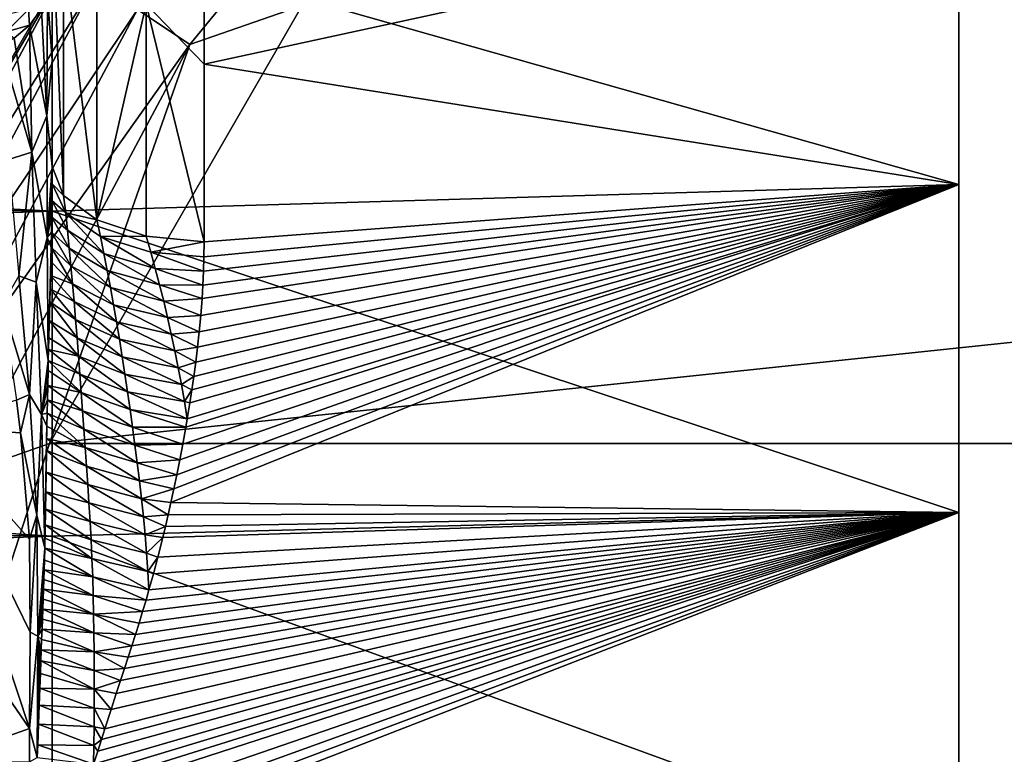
# Model space of a CAD drawing. Header units: millimetres. Extents: x -151 to 151, y -40 to 44.
# Tile 37 of 124: x -105 to -92, y 4 to 14. Entities that reach past the tile are written whole.
import ezdxf

# ---------------------------------------------------------------- set-up
doc = ezdxf.new("R2010")
doc.units = ezdxf.units.MM
doc.header["$LTSCALE"] = 45.597872
for name, color, linetype in [('10', 7, 'CONTINUOUS'), ('280', 7, 'CONTINUOUS'), ('284', 7, 'CONTINUOUS'), ('458', 7, 'CONTINUOUS'), ('459', 7, 'CONTINUOUS'), ('460', 7, 'CONTINUOUS'), ('462', 7, 'CONTINUOUS'), ('513', 7, 'CONTINUOUS'), ('551', 7, 'CONTINUOUS'), ('553', 7, 'CONTINUOUS'), ('6', 7, 'CONTINUOUS'), ('9', 7, 'CONTINUOUS')]:
    doc.layers.add(name, color=color, linetype=linetype)

msp = doc.modelspace()

# ---------------------------------------------------------------- linework, layer by layer
at = {"layer": '10', "color": 7, "linetype": 'CONTINUOUS', "true_color": 0xa2afbf}
for points in [[(-103.316, 15.572, -80), (-106.974, 9.236, -80), (-103.316, 15.572, -63), (-103.316, 15.572, -80)], [(-103.316, 15.572, -63), (-106.974, 9.236, -80), (-106.974, 9.236, -63), (-103.316, 15.572, -63)]]:
    msp.add_3dface(points, dxfattribs=at)
at = {"layer": '280', "color": 7, "linetype": 'CONTINUOUS', "true_color": 0xa2afbf}
for points in [[(-147.682, 13.372, -14.746), (-147.682, 15.004, -13.083), (-104.2, 14.844, -15.45), (-147.682, 13.372, -14.746)], [(-104.2, 11.086, -18.334), (-147.682, 13.372, -14.746), (-104.2, 14.844, -15.45), (-104.2, 11.086, -18.334)], [(-147.682, 11.558, -16.208), (-147.682, 13.372, -14.746), (-104.2, 11.086, -18.334), (-147.682, 11.558, -16.208)], [(-147.682, 9.585, -17.447), (-147.682, 11.558, -16.208), (-104.2, 11.086, -18.334), (-147.682, 9.585, -17.447)], [(-104.2, 6.787, -20.322), (-147.682, 9.585, -17.447), (-104.2, 11.086, -18.334), (-104.2, 6.787, -20.322)], [(-147.682, 7.481, -18.447), (-147.682, 9.585, -17.447), (-104.2, 6.787, -20.322), (-147.682, 7.481, -18.447)], [(-147.682, 5.274, -19.195), (-147.682, 7.481, -18.447), (-104.2, 6.787, -20.322), (-147.682, 5.274, -19.195)], [(-104.2, 2.155, -21.316), (-147.682, 5.274, -19.195), (-104.2, 6.787, -20.322), (-104.2, 2.155, -21.316)], [(-147.682, 2.995, -19.68), (-147.682, 5.274, -19.195), (-104.2, 2.155, -21.316), (-147.682, 2.995, -19.68)]]:
    msp.add_3dface(points, dxfattribs=at)
at = {"layer": '284', "color": 7, "linetype": 'CONTINUOUS', "true_color": 0xa2afbf}
for points in [[(-104.672, 8.586, 21.113), (-105.821, 8.233, 21.22), (-104.618, 8.154, 21.097), (-104.672, 8.586, 21.113)], [(-105.821, 8.233, 21.22), (-106.987, 7.871, 21.307), (-104.498, 4.244, 21.209), (-105.821, 8.233, 21.22)], [(-104.618, 8.154, 21.097), (-105.821, 8.233, 21.22), (-104.5, 6.749, 21.093), (-104.618, 8.154, 21.097)], [(-104.5, 6.749, 21.093), (-105.821, 8.233, 21.22), (-104.49, 5.519, 21.138), (-104.5, 6.749, 21.093)], [(-104.49, 5.519, 21.138), (-105.821, 8.233, 21.22), (-104.498, 4.244, 21.209), (-104.49, 5.519, 21.138)], [(-104.498, 4.244, 21.209), (-106.987, 7.871, 21.307), (-105.729, 3.806, 21.238), (-104.498, 4.244, 21.209)], [(-104.498, 4.244, 21.209), (-105.729, 3.806, 21.238), (-104.5, 3.803, 21.237), (-104.498, 4.244, 21.209)]]:
    msp.add_3dface(points, dxfattribs=at)
at = {"layer": '458', "color": 7, "linetype": 'CONTINUOUS', "true_color": 0xa2afbf}
for points in [[(-92.2, 11.439, 18.205), (-92.2, 15.203, 15.203), (-102.188, 13.033, 17.021), (-92.2, 11.439, 18.205)], [(-102.188, 13.033, 17.021), (-92.2, 15.203, 15.203), (-102.188, 13.731, 16.463), (-102.188, 13.033, 17.021)], [(-102.188, 10.682, 18.587), (-92.2, 11.439, 18.205), (-102.188, 13.033, 17.021), (-102.188, 10.682, 18.587)], [(-92.2, 7.101, 20.293), (-92.2, 11.439, 18.205), (-102.627, 7.235, 20.177), (-92.2, 7.101, 20.293)], [(-102.627, 7.235, 20.177), (-92.2, 11.439, 18.205), (-102.588, 7.412, 20.113), (-102.627, 7.235, 20.177)], [(-102.588, 7.412, 20.113), (-92.2, 11.439, 18.205), (-102.549, 7.598, 20.043), (-102.588, 7.412, 20.113)], [(-102.549, 7.598, 20.043), (-92.2, 11.439, 18.205), (-102.51, 7.797, 19.967), (-102.549, 7.598, 20.043)], [(-102.51, 7.797, 19.967), (-92.2, 11.439, 18.205), (-102.47, 8.007, 19.884), (-102.51, 7.797, 19.967)], [(-102.47, 8.007, 19.884), (-92.2, 11.439, 18.205), (-102.43, 8.23, 19.793), (-102.47, 8.007, 19.884)], [(-102.43, 8.23, 19.793), (-92.2, 11.439, 18.205), (-102.411, 8.342, 19.746), (-102.43, 8.23, 19.793)], [(-102.411, 8.342, 19.746), (-92.2, 11.439, 18.205), (-102.377, 8.551, 19.657), (-102.411, 8.342, 19.746)], [(-102.377, 8.551, 19.657), (-92.2, 11.439, 18.205), (-102.35, 8.723, 19.582), (-102.377, 8.551, 19.657)], [(-102.35, 8.723, 19.582), (-92.2, 11.439, 18.205), (-102.325, 8.902, 19.501), (-102.35, 8.723, 19.582)], [(-102.325, 8.902, 19.501), (-92.2, 11.439, 18.205), (-102.3, 9.09, 19.414), (-102.325, 8.902, 19.501)], [(-102.3, 9.09, 19.414), (-92.2, 11.439, 18.205), (-102.276, 9.286, 19.321), (-102.3, 9.09, 19.414)], [(-102.276, 9.286, 19.321), (-92.2, 11.439, 18.205), (-102.253, 9.491, 19.222), (-102.276, 9.286, 19.321)], [(-102.253, 9.491, 19.222), (-92.2, 11.439, 18.205), (-102.233, 9.706, 19.114), (-102.253, 9.491, 19.222)], [(-102.233, 9.706, 19.114), (-92.2, 11.439, 18.205), (-102.215, 9.931, 18.998), (-102.233, 9.706, 19.114)], [(-102.215, 9.931, 18.998), (-92.2, 11.439, 18.205), (-102.204, 10.108, 18.905), (-102.215, 9.931, 18.998)], [(-102.204, 10.108, 18.905), (-92.2, 11.439, 18.205), (-102.196, 10.292, 18.805), (-102.204, 10.108, 18.905)], [(-102.196, 10.292, 18.805), (-92.2, 11.439, 18.205), (-102.19, 10.483, 18.699), (-102.196, 10.292, 18.805)], [(-102.19, 10.483, 18.699), (-92.2, 11.439, 18.205), (-102.188, 10.682, 18.587), (-102.19, 10.483, 18.699)], [(-102.664, 7.069, 20.235), (-92.2, 7.101, 20.293), (-102.627, 7.235, 20.177), (-102.664, 7.069, 20.235)], [(-92.2, 2.407, 21.365), (-92.2, 7.101, 20.293), (-104.037, 2.506, 21.279), (-92.2, 2.407, 21.365)], [(-104.037, 2.506, 21.279), (-92.2, 7.101, 20.293), (-103.988, 2.674, 21.259), (-104.037, 2.506, 21.279)], [(-103.988, 2.674, 21.259), (-92.2, 7.101, 20.293), (-103.931, 2.866, 21.234), (-103.988, 2.674, 21.259)], [(-103.931, 2.866, 21.234), (-92.2, 7.101, 20.293), (-103.864, 3.089, 21.203), (-103.931, 2.866, 21.234)], [(-103.864, 3.089, 21.203), (-92.2, 7.101, 20.293), (-103.786, 3.344, 21.165), (-103.864, 3.089, 21.203)], [(-103.786, 3.344, 21.165), (-92.2, 7.101, 20.293), (-103.742, 3.483, 21.143), (-103.786, 3.344, 21.165)], [(-103.742, 3.483, 21.143), (-92.2, 7.101, 20.293), (-103.696, 3.631, 21.118), (-103.742, 3.483, 21.143)], [(-103.696, 3.631, 21.118), (-92.2, 7.101, 20.293), (-103.651, 3.771, 21.094), (-103.696, 3.631, 21.118)], [(-103.651, 3.771, 21.094), (-92.2, 7.101, 20.293), (-103.596, 3.944, 21.063), (-103.651, 3.771, 21.094)], [(-103.596, 3.944, 21.063), (-92.2, 7.101, 20.293), (-103.547, 4.097, 21.034), (-103.596, 3.944, 21.063)], [(-103.547, 4.097, 21.034), (-92.2, 7.101, 20.293), (-103.501, 4.241, 21.006), (-103.547, 4.097, 21.034)], [(-103.501, 4.241, 21.006), (-92.2, 7.101, 20.293), (-103.418, 4.495, 20.953), (-103.501, 4.241, 21.006)], [(-103.418, 4.495, 20.953), (-92.2, 7.101, 20.293), (-103.35, 4.705, 20.907), (-103.418, 4.495, 20.953)], [(-103.35, 4.705, 20.907), (-92.2, 7.101, 20.293), (-103.293, 4.88, 20.868), (-103.35, 4.705, 20.907)], [(-103.293, 4.88, 20.868), (-92.2, 7.101, 20.293), (-103.243, 5.037, 20.831), (-103.293, 4.88, 20.868)], [(-103.243, 5.037, 20.831), (-92.2, 7.101, 20.293), (-103.194, 5.187, 20.794), (-103.243, 5.037, 20.831)], [(-103.194, 5.187, 20.794), (-92.2, 7.101, 20.293), (-103.146, 5.337, 20.756), (-103.194, 5.187, 20.794)], [(-103.146, 5.337, 20.756), (-92.2, 7.101, 20.293), (-103.098, 5.487, 20.718), (-103.146, 5.337, 20.756)], [(-103.098, 5.487, 20.718), (-92.2, 7.101, 20.293), (-103.049, 5.638, 20.677), (-103.098, 5.487, 20.718)], [(-103.049, 5.638, 20.677), (-92.2, 7.101, 20.293), (-103.002, 5.792, 20.635), (-103.049, 5.638, 20.677)], [(-103.002, 5.792, 20.635), (-92.2, 7.101, 20.293), (-102.957, 5.943, 20.592), (-103.002, 5.792, 20.635)], [(-102.957, 5.943, 20.592), (-92.2, 7.101, 20.293), (-102.918, 6.077, 20.553), (-102.957, 5.943, 20.592)], [(-102.918, 6.077, 20.553), (-92.2, 7.101, 20.293), (-102.859, 6.29, 20.49), (-102.918, 6.077, 20.553)], [(-102.859, 6.29, 20.49), (-92.2, 7.101, 20.293), (-102.801, 6.51, 20.421), (-102.859, 6.29, 20.49)], [(-102.801, 6.51, 20.421), (-92.2, 7.101, 20.293), (-102.735, 6.769, 20.337), (-102.801, 6.51, 20.421)], [(-102.735, 6.769, 20.337), (-92.2, 7.101, 20.293), (-102.7, 6.914, 20.289), (-102.735, 6.769, 20.337)], [(-102.7, 6.914, 20.289), (-92.2, 7.101, 20.293), (-102.664, 7.069, 20.235), (-102.7, 6.914, 20.289)]]:
    msp.add_3dface(points, dxfattribs=at)
at = {"layer": '459', "color": 7, "linetype": 'CONTINUOUS', "true_color": 0xa2afbf}
for points in [[(-92.2, 11.438, -18.205), (-104.2, 14.844, -15.45), (-92.2, 15.203, -15.203), (-92.2, 11.438, -18.205)], [(-104.2, 11.086, -18.334), (-104.2, 14.844, -15.45), (-92.2, 11.438, -18.205), (-104.2, 11.086, -18.334)], [(-92.2, 7.101, -20.294), (-104.2, 11.086, -18.334), (-92.2, 11.438, -18.205), (-92.2, 7.101, -20.294)], [(-104.2, 6.787, -20.322), (-104.2, 11.086, -18.334), (-92.2, 7.101, -20.294), (-104.2, 6.787, -20.322)], [(-92.2, 2.407, -21.365), (-104.2, 6.787, -20.322), (-92.2, 7.101, -20.294), (-92.2, 2.407, -21.365)], [(-104.2, 2.155, -21.316), (-104.2, 6.787, -20.322), (-92.2, 2.407, -21.365), (-104.2, 2.155, -21.316)]]:
    msp.add_3dface(points, dxfattribs=at)
at = {"layer": '460', "color": 7, "linetype": 'CONTINUOUS', "true_color": 0xa2afbf}
for points in [[(-104.2, 14.563, 20.198), (-104.2, 11.678, 20.321), (-104.2, 15.013, 17.998), (-104.2, 14.563, 20.198)], [(-104.2, 13.084, 20.32), (-104.2, 11.678, 20.321), (-104.2, 14.563, 20.198), (-104.2, 13.084, 20.32)], [(-104.2, 14.305, 20.41), (-104.2, 13.084, 20.32), (-104.2, 14.563, 20.198), (-104.2, 14.305, 20.41)]]:
    msp.add_3dface(points, dxfattribs=at)
at = {"layer": '462', "color": 7, "linetype": 'CONTINUOUS', "true_color": 0xa2afbf}
for points in [[(-104.2, 13.084, 20.32), (-104.2, 14.305, 20.41), (-104.26, 13.939, 20.813), (-104.2, 13.084, 20.32)], [(-104.268, 12.35, 20.722), (-104.26, 13.939, 20.813), (-104.34, 13.763, 21.016), (-104.268, 12.35, 20.722)], [(-104.268, 12.35, 20.722), (-104.2, 13.084, 20.32), (-104.26, 13.939, 20.813), (-104.268, 12.35, 20.722)], [(-104.501, 13.55, 21.267), (-104.268, 12.35, 20.722), (-104.34, 13.763, 21.016), (-104.501, 13.55, 21.267)], [(-104.469, 11.87, 21.07), (-104.501, 13.55, 21.267), (-104.7, 13.377, 21.468), (-104.469, 11.87, 21.07)], [(-104.469, 11.87, 21.07), (-104.268, 12.35, 20.722), (-104.501, 13.55, 21.267), (-104.469, 11.87, 21.07)], [(-104.88, 13.265, 21.594), (-104.469, 11.87, 21.07), (-104.7, 13.377, 21.468), (-104.88, 13.265, 21.594)], [(-104.775, 11.771, 21.33), (-104.469, 11.87, 21.07), (-104.88, 13.265, 21.594), (-104.775, 11.771, 21.33)], [(-104.2, 11.678, 20.321), (-104.2, 13.084, 20.32), (-104.268, 12.35, 20.722), (-104.2, 11.678, 20.321)], [(-104.264, 10.737, 20.715), (-104.268, 12.35, 20.722), (-104.469, 11.87, 21.07), (-104.264, 10.737, 20.715)], [(-104.264, 10.737, 20.715), (-104.2, 11.678, 20.321), (-104.268, 12.35, 20.722), (-104.264, 10.737, 20.715)], [(-104.64, 10.231, 21.152), (-104.469, 11.87, 21.07), (-104.775, 11.771, 21.33), (-104.64, 10.231, 21.152)], [(-104.409, 10.146, 20.969), (-104.469, 11.87, 21.07), (-104.64, 10.231, 21.152), (-104.409, 10.146, 20.969)], [(-104.409, 10.146, 20.969), (-104.264, 10.737, 20.715), (-104.469, 11.87, 21.07), (-104.409, 10.146, 20.969)], [(-104.201, 11.448, 20.372), (-104.2, 11.678, 20.321), (-104.264, 10.737, 20.715), (-104.201, 11.448, 20.372)], [(-104.203, 11.227, 20.42), (-104.201, 11.448, 20.372), (-104.264, 10.737, 20.715), (-104.203, 11.227, 20.42)], [(-104.206, 11.014, 20.464), (-104.203, 11.227, 20.42), (-104.264, 10.737, 20.715), (-104.206, 11.014, 20.464)], [(-104.21, 10.809, 20.504), (-104.206, 11.014, 20.464), (-104.264, 10.737, 20.715), (-104.21, 10.809, 20.504)], [(-104.251, 9.112, 20.775), (-104.264, 10.737, 20.715), (-104.409, 10.146, 20.969), (-104.251, 9.112, 20.775)], [(-104.214, 10.611, 20.542), (-104.21, 10.809, 20.504), (-104.264, 10.737, 20.715), (-104.214, 10.611, 20.542)], [(-104.251, 9.112, 20.775), (-104.214, 10.611, 20.542), (-104.264, 10.737, 20.715), (-104.251, 9.112, 20.775)], [(-104.218, 10.421, 20.576), (-104.214, 10.611, 20.542), (-104.251, 9.112, 20.775), (-104.218, 10.421, 20.576)], [(-104.223, 10.237, 20.608), (-104.218, 10.421, 20.576), (-104.251, 9.112, 20.775), (-104.223, 10.237, 20.608)], [(-104.858, 9.856, 21.206), (-104.501, 8.661, 21.064), (-104.64, 10.231, 21.152), (-104.858, 9.856, 21.206)], [(-104.501, 8.661, 21.064), (-104.409, 10.146, 20.969), (-104.64, 10.231, 21.152), (-104.501, 8.661, 21.064)], [(-104.227, 10.06, 20.637), (-104.223, 10.237, 20.608), (-104.251, 9.112, 20.775), (-104.227, 10.06, 20.637)], [(-104.34, 8.398, 20.956), (-104.409, 10.146, 20.969), (-104.501, 8.661, 21.064), (-104.34, 8.398, 20.956)], [(-104.34, 8.398, 20.956), (-104.251, 9.112, 20.775), (-104.409, 10.146, 20.969), (-104.34, 8.398, 20.956)], [(-104.231, 9.889, 20.665), (-104.227, 10.06, 20.637), (-104.251, 9.112, 20.775), (-104.231, 9.889, 20.665)], [(-104.858, 9.856, 21.206), (-104.672, 8.586, 21.113), (-104.501, 8.661, 21.064), (-104.858, 9.856, 21.206)], [(-104.238, 9.643, 20.702), (-104.231, 9.889, 20.665), (-104.251, 9.112, 20.775), (-104.238, 9.643, 20.702)], [(-104.243, 9.41, 20.735), (-104.238, 9.643, 20.702), (-104.251, 9.112, 20.775), (-104.243, 9.41, 20.735)], [(-104.247, 9.258, 20.756), (-104.243, 9.41, 20.735), (-104.251, 9.112, 20.775), (-104.247, 9.258, 20.756)], [(-104.254, 8.98, 20.791), (-104.251, 9.112, 20.775), (-104.34, 8.398, 20.956), (-104.254, 8.98, 20.791)], [(-104.258, 8.782, 20.815), (-104.254, 8.98, 20.791), (-104.34, 8.398, 20.956), (-104.258, 8.782, 20.815)], [(-104.262, 8.593, 20.837), (-104.258, 8.782, 20.815), (-104.34, 8.398, 20.956), (-104.262, 8.593, 20.837)], [(-104.672, 8.586, 21.113), (-104.618, 8.154, 21.097), (-104.501, 8.661, 21.064), (-104.672, 8.586, 21.113)], [(-104.618, 8.154, 21.097), (-104.402, 7.067, 21.059), (-104.501, 8.661, 21.064), (-104.618, 8.154, 21.097)], [(-104.402, 7.067, 21.059), (-104.34, 8.398, 20.956), (-104.501, 8.661, 21.064), (-104.402, 7.067, 21.059)], [(-104.266, 8.413, 20.856), (-104.262, 8.593, 20.837), (-104.34, 8.398, 20.956), (-104.266, 8.413, 20.856)], [(-104.297, 6.631, 21.01), (-104.34, 8.398, 20.956), (-104.402, 7.067, 21.059), (-104.297, 6.631, 21.01)], [(-104.269, 8.242, 20.874), (-104.266, 8.413, 20.856), (-104.34, 8.398, 20.956), (-104.269, 8.242, 20.874)], [(-104.297, 6.631, 21.01), (-104.269, 8.242, 20.874), (-104.34, 8.398, 20.956), (-104.297, 6.631, 21.01)], [(-104.272, 8.079, 20.89), (-104.269, 8.242, 20.874), (-104.297, 6.631, 21.01), (-104.272, 8.079, 20.89)], [(-104.618, 8.154, 21.097), (-104.5, 6.749, 21.093), (-104.402, 7.067, 21.059), (-104.618, 8.154, 21.097)], [(-104.274, 7.923, 20.905), (-104.272, 8.079, 20.89), (-104.297, 6.631, 21.01), (-104.274, 7.923, 20.905)], [(-104.279, 7.634, 20.93), (-104.274, 7.923, 20.905), (-104.297, 6.631, 21.01), (-104.279, 7.634, 20.93)], [(-104.283, 7.374, 20.952), (-104.279, 7.634, 20.93), (-104.297, 6.631, 21.01), (-104.283, 7.374, 20.952)], [(-104.287, 7.143, 20.971), (-104.283, 7.374, 20.952), (-104.297, 6.631, 21.01), (-104.287, 7.143, 20.971)], [(-104.5, 6.749, 21.093), (-104.49, 5.519, 21.138), (-104.402, 7.067, 21.059), (-104.5, 6.749, 21.093)], [(-104.49, 5.519, 21.138), (-104.388, 5.463, 21.119), (-104.402, 7.067, 21.059), (-104.49, 5.519, 21.138)], [(-104.388, 5.463, 21.119), (-104.297, 6.631, 21.01), (-104.402, 7.067, 21.059), (-104.388, 5.463, 21.119)], [(-104.291, 6.94, 20.987), (-104.287, 7.143, 20.971), (-104.297, 6.631, 21.01), (-104.291, 6.94, 20.987)], [(-104.294, 6.763, 21), (-104.291, 6.94, 20.987), (-104.297, 6.631, 21.01), (-104.294, 6.763, 21)], [(-104.301, 6.47, 21.021), (-104.297, 6.631, 21.01), (-104.388, 5.463, 21.119), (-104.301, 6.47, 21.021)], [(-104.305, 6.343, 21.03), (-104.301, 6.47, 21.021), (-104.388, 5.463, 21.119), (-104.305, 6.343, 21.03)], [(-104.309, 6.215, 21.039), (-104.305, 6.343, 21.03), (-104.388, 5.463, 21.119), (-104.309, 6.215, 21.039)], [(-104.313, 6.086, 21.048), (-104.309, 6.215, 21.039), (-104.388, 5.463, 21.119), (-104.313, 6.086, 21.048)], [(-104.318, 5.955, 21.057), (-104.313, 6.086, 21.048), (-104.388, 5.463, 21.119), (-104.318, 5.955, 21.057)], [(-104.323, 5.823, 21.066), (-104.318, 5.955, 21.057), (-104.388, 5.463, 21.119), (-104.323, 5.823, 21.066)], [(-104.328, 5.689, 21.076), (-104.323, 5.823, 21.066), (-104.388, 5.463, 21.119), (-104.328, 5.689, 21.076)], [(-104.333, 5.556, 21.085), (-104.328, 5.689, 21.076), (-104.388, 5.463, 21.119), (-104.333, 5.556, 21.085)], [(-104.49, 5.519, 21.138), (-104.498, 4.244, 21.209), (-104.388, 5.463, 21.119), (-104.49, 5.519, 21.138)], [(-104.338, 5.423, 21.095), (-104.333, 5.556, 21.085), (-104.388, 5.463, 21.119), (-104.338, 5.423, 21.095)], [(-104.498, 4.244, 21.209), (-104.396, 3.86, 21.215), (-104.388, 5.463, 21.119), (-104.498, 4.244, 21.209)], [(-104.396, 3.86, 21.215), (-104.39, 4.027, 21.202), (-104.388, 5.463, 21.119), (-104.396, 3.86, 21.215)], [(-104.39, 4.027, 21.202), (-104.38, 4.3, 21.18), (-104.388, 5.463, 21.119), (-104.39, 4.027, 21.202)], [(-104.343, 5.286, 21.105), (-104.338, 5.423, 21.095), (-104.388, 5.463, 21.119), (-104.343, 5.286, 21.105)], [(-104.348, 5.139, 21.116), (-104.343, 5.286, 21.105), (-104.388, 5.463, 21.119), (-104.348, 5.139, 21.116)], [(-104.355, 4.972, 21.129), (-104.348, 5.139, 21.116), (-104.388, 5.463, 21.119), (-104.355, 4.972, 21.129)], [(-104.362, 4.778, 21.143), (-104.355, 4.972, 21.129), (-104.388, 5.463, 21.119), (-104.362, 4.778, 21.143)], [(-104.37, 4.553, 21.161), (-104.362, 4.778, 21.143), (-104.388, 5.463, 21.119), (-104.37, 4.553, 21.161)], [(-104.38, 4.3, 21.18), (-104.37, 4.553, 21.161), (-104.388, 5.463, 21.119), (-104.38, 4.3, 21.18)], [(-104.498, 4.244, 21.209), (-104.5, 3.803, 21.237), (-104.396, 3.86, 21.215), (-104.498, 4.244, 21.209)]]:
    msp.add_3dface(points, dxfattribs=at)
at = {"layer": '513', "color": 7, "linetype": 'CONTINUOUS', "true_color": 0xa2afbf}
for points in [[(-104.927, 13.66, 21.536), (-104.809, 13.46, 21.551), (-104.511, 13.757, 21.262), (-104.927, 13.66, 21.536)], [(-104.809, 13.46, 21.551), (-104.501, 13.55, 21.267), (-104.511, 13.757, 21.262), (-104.809, 13.46, 21.551)], [(-104.501, 13.55, 21.267), (-104.34, 13.763, 21.016), (-104.511, 13.757, 21.262), (-104.501, 13.55, 21.267)], [(-104.7, 13.377, 21.468), (-104.501, 13.55, 21.267), (-104.809, 13.46, 21.551), (-104.7, 13.377, 21.468)]]:
    msp.add_3dface(points, dxfattribs=at)
at = {"layer": '551', "color": 7, "linetype": 'CONTINUOUS', "true_color": 0xa2afbf}
for points in [[(-104.2, 15.013, 17.998), (-104.2, 11.678, 20.321), (-104.047, 11.295, 19.655), (-104.2, 15.013, 17.998)], [(-104.047, 14.52, 17.408), (-104.2, 15.013, 17.998), (-104.047, 11.295, 19.655), (-104.047, 14.52, 17.408)], [(-103.61, 14.104, 16.909), (-104.047, 14.52, 17.408), (-103.609, 10.971, 19.09), (-103.61, 14.104, 16.909)], [(-103.609, 10.971, 19.09), (-104.047, 14.52, 17.408), (-104.047, 11.295, 19.655), (-103.609, 10.971, 19.09)], [(-102.957, 13.827, 16.577), (-103.61, 14.104, 16.909), (-103.609, 10.971, 19.09), (-102.957, 13.827, 16.577)], [(-102.955, 10.755, 18.715), (-102.957, 13.827, 16.577), (-103.609, 10.971, 19.09), (-102.955, 10.755, 18.715)], [(-102.188, 10.682, 18.587), (-102.188, 13.033, 17.021), (-102.957, 13.827, 16.577), (-102.188, 10.682, 18.587)], [(-102.188, 10.682, 18.587), (-102.957, 13.827, 16.577), (-102.955, 10.755, 18.715), (-102.188, 10.682, 18.587)], [(-102.188, 13.033, 17.021), (-102.188, 13.731, 16.463), (-102.957, 13.827, 16.577), (-102.188, 13.033, 17.021)]]:
    msp.add_3dface(points, dxfattribs=at)
at = {"layer": '553', "color": 7, "linetype": 'CONTINUOUS', "true_color": 0xa2afbf}
for points in [[(-104.2, 11.678, 20.321), (-104.201, 11.448, 20.372), (-104.047, 11.295, 19.655), (-104.2, 11.678, 20.321)], [(-104.201, 11.448, 20.372), (-104.203, 11.227, 20.42), (-104.02, 11.066, 19.711), (-104.201, 11.448, 20.372)], [(-104.047, 11.295, 19.655), (-104.201, 11.448, 20.372), (-104.02, 11.066, 19.711), (-104.047, 11.295, 19.655)], [(-104.203, 11.227, 20.42), (-104.206, 11.014, 20.464), (-103.996, 10.834, 19.766), (-104.203, 11.227, 20.42)], [(-104.02, 11.066, 19.711), (-104.203, 11.227, 20.42), (-103.996, 10.834, 19.766), (-104.02, 11.066, 19.711)], [(-103.609, 10.971, 19.09), (-104.047, 11.295, 19.655), (-104.02, 11.066, 19.711), (-103.609, 10.971, 19.09)], [(-104.206, 11.014, 20.464), (-104.21, 10.809, 20.504), (-103.972, 10.6, 19.82), (-104.206, 11.014, 20.464)], [(-103.996, 10.834, 19.766), (-104.206, 11.014, 20.464), (-103.972, 10.6, 19.82), (-103.996, 10.834, 19.766)], [(-103.609, 10.971, 19.09), (-104.02, 11.066, 19.711), (-103.561, 10.751, 19.16), (-103.609, 10.971, 19.09)], [(-104.02, 11.066, 19.711), (-103.996, 10.834, 19.766), (-103.514, 10.528, 19.229), (-104.02, 11.066, 19.711)], [(-103.561, 10.751, 19.16), (-104.02, 11.066, 19.711), (-103.514, 10.528, 19.229), (-103.561, 10.751, 19.16)], [(-102.955, 10.755, 18.715), (-103.609, 10.971, 19.09), (-103.561, 10.751, 19.16), (-102.955, 10.755, 18.715)], [(-103.996, 10.834, 19.766), (-103.972, 10.6, 19.82), (-103.47, 10.304, 19.299), (-103.996, 10.834, 19.766)], [(-103.514, 10.528, 19.229), (-103.996, 10.834, 19.766), (-103.47, 10.304, 19.299), (-103.514, 10.528, 19.229)], [(-104.21, 10.809, 20.504), (-104.214, 10.611, 20.542), (-103.95, 10.365, 19.873), (-104.21, 10.809, 20.504)], [(-103.972, 10.6, 19.82), (-104.21, 10.809, 20.504), (-103.95, 10.365, 19.873), (-103.972, 10.6, 19.82)], [(-102.955, 10.755, 18.715), (-103.561, 10.751, 19.16), (-102.893, 10.544, 18.807), (-102.955, 10.755, 18.715)], [(-103.561, 10.751, 19.16), (-103.514, 10.528, 19.229), (-102.834, 10.33, 18.899), (-103.561, 10.751, 19.16)], [(-102.893, 10.544, 18.807), (-103.561, 10.751, 19.16), (-102.834, 10.33, 18.899), (-102.893, 10.544, 18.807)], [(-102.188, 10.682, 18.587), (-102.955, 10.755, 18.715), (-102.893, 10.544, 18.807), (-102.188, 10.682, 18.587)], [(-104.214, 10.611, 20.542), (-104.218, 10.421, 20.576), (-103.929, 10.128, 19.925), (-104.214, 10.611, 20.542)], [(-103.95, 10.365, 19.873), (-104.214, 10.611, 20.542), (-103.929, 10.128, 19.925), (-103.95, 10.365, 19.873)], [(-103.972, 10.6, 19.82), (-103.95, 10.365, 19.873), (-103.427, 10.078, 19.368), (-103.972, 10.6, 19.82)], [(-103.47, 10.304, 19.299), (-103.972, 10.6, 19.82), (-103.427, 10.078, 19.368), (-103.47, 10.304, 19.299)], [(-102.19, 10.483, 18.699), (-102.188, 10.682, 18.587), (-102.893, 10.544, 18.807), (-102.19, 10.483, 18.699)], [(-103.514, 10.528, 19.229), (-103.47, 10.304, 19.299), (-102.777, 10.114, 18.992), (-103.514, 10.528, 19.229)], [(-102.834, 10.33, 18.899), (-103.514, 10.528, 19.229), (-102.777, 10.114, 18.992), (-102.834, 10.33, 18.899)], [(-102.196, 10.292, 18.805), (-102.19, 10.483, 18.699), (-102.893, 10.544, 18.807), (-102.196, 10.292, 18.805)], [(-102.196, 10.292, 18.805), (-102.893, 10.544, 18.807), (-102.834, 10.33, 18.899), (-102.196, 10.292, 18.805)], [(-104.218, 10.421, 20.576), (-104.223, 10.237, 20.608), (-103.929, 10.128, 19.925), (-104.218, 10.421, 20.576)], [(-103.95, 10.365, 19.873), (-103.929, 10.128, 19.925), (-103.386, 9.85, 19.438), (-103.95, 10.365, 19.873)], [(-103.427, 10.078, 19.368), (-103.95, 10.365, 19.873), (-103.386, 9.85, 19.438), (-103.427, 10.078, 19.368)], [(-103.47, 10.304, 19.299), (-103.427, 10.078, 19.368), (-102.723, 9.897, 19.085), (-103.47, 10.304, 19.299)], [(-102.777, 10.114, 18.992), (-103.47, 10.304, 19.299), (-102.723, 9.897, 19.085), (-102.777, 10.114, 18.992)], [(-102.204, 10.108, 18.905), (-102.196, 10.292, 18.805), (-102.834, 10.33, 18.899), (-102.204, 10.108, 18.905)], [(-102.204, 10.108, 18.905), (-102.834, 10.33, 18.899), (-102.777, 10.114, 18.992), (-102.204, 10.108, 18.905)], [(-104.223, 10.237, 20.608), (-104.227, 10.06, 20.637), (-103.909, 9.891, 19.976), (-104.223, 10.237, 20.608)], [(-103.929, 10.128, 19.925), (-104.223, 10.237, 20.608), (-103.909, 9.891, 19.976), (-103.929, 10.128, 19.925)], [(-104.227, 10.06, 20.637), (-104.231, 9.889, 20.665), (-103.89, 9.652, 20.027), (-104.227, 10.06, 20.637)], [(-103.909, 9.891, 19.976), (-104.227, 10.06, 20.637), (-103.89, 9.652, 20.027), (-103.909, 9.891, 19.976)], [(-103.929, 10.128, 19.925), (-103.909, 9.891, 19.976), (-103.347, 9.622, 19.507), (-103.929, 10.128, 19.925)], [(-103.386, 9.85, 19.438), (-103.929, 10.128, 19.925), (-103.347, 9.622, 19.507), (-103.386, 9.85, 19.438)], [(-103.427, 10.078, 19.368), (-103.386, 9.85, 19.438), (-102.672, 9.679, 19.178), (-103.427, 10.078, 19.368)], [(-102.723, 9.897, 19.085), (-103.427, 10.078, 19.368), (-102.672, 9.679, 19.178), (-102.723, 9.897, 19.085)], [(-102.215, 9.931, 18.998), (-102.204, 10.108, 18.905), (-102.777, 10.114, 18.992), (-102.215, 9.931, 18.998)], [(-102.215, 9.931, 18.998), (-102.777, 10.114, 18.992), (-102.723, 9.897, 19.085), (-102.215, 9.931, 18.998)], [(-102.233, 9.706, 19.114), (-102.215, 9.931, 18.998), (-102.723, 9.897, 19.085), (-102.233, 9.706, 19.114)], [(-104.231, 9.889, 20.665), (-104.238, 9.643, 20.702), (-103.87, 9.412, 20.076), (-104.231, 9.889, 20.665)], [(-103.89, 9.652, 20.027), (-104.231, 9.889, 20.665), (-103.87, 9.412, 20.076), (-103.89, 9.652, 20.027)], [(-103.909, 9.891, 19.976), (-103.89, 9.652, 20.027), (-103.309, 9.392, 19.576), (-103.909, 9.891, 19.976)], [(-103.347, 9.622, 19.507), (-103.909, 9.891, 19.976), (-103.309, 9.392, 19.576), (-103.347, 9.622, 19.507)], [(-103.386, 9.85, 19.438), (-103.347, 9.622, 19.507), (-102.623, 9.459, 19.272), (-103.386, 9.85, 19.438)], [(-102.672, 9.679, 19.178), (-103.386, 9.85, 19.438), (-102.623, 9.459, 19.272), (-102.672, 9.679, 19.178)], [(-102.233, 9.706, 19.114), (-102.723, 9.897, 19.085), (-102.672, 9.679, 19.178), (-102.233, 9.706, 19.114)], [(-104.238, 9.643, 20.702), (-104.243, 9.41, 20.735), (-103.852, 9.171, 20.124), (-104.238, 9.643, 20.702)], [(-103.87, 9.412, 20.076), (-104.238, 9.643, 20.702), (-103.852, 9.171, 20.124), (-103.87, 9.412, 20.076)], [(-103.89, 9.652, 20.027), (-103.87, 9.412, 20.076), (-103.272, 9.161, 19.646), (-103.89, 9.652, 20.027)], [(-103.309, 9.392, 19.576), (-103.89, 9.652, 20.027), (-103.272, 9.161, 19.646), (-103.309, 9.392, 19.576)], [(-102.253, 9.491, 19.222), (-102.233, 9.706, 19.114), (-102.672, 9.679, 19.178), (-102.253, 9.491, 19.222)], [(-102.253, 9.491, 19.222), (-102.672, 9.679, 19.178), (-102.623, 9.459, 19.272), (-102.253, 9.491, 19.222)], [(-103.347, 9.622, 19.507), (-103.309, 9.392, 19.576), (-102.576, 9.238, 19.366), (-103.347, 9.622, 19.507)], [(-102.623, 9.459, 19.272), (-103.347, 9.622, 19.507), (-102.576, 9.238, 19.366), (-102.623, 9.459, 19.272)], [(-104.243, 9.41, 20.735), (-104.247, 9.258, 20.756), (-103.852, 9.171, 20.124), (-104.243, 9.41, 20.735)], [(-103.87, 9.412, 20.076), (-103.852, 9.171, 20.124), (-103.236, 8.929, 19.715), (-103.87, 9.412, 20.076)], [(-103.272, 9.161, 19.646), (-103.87, 9.412, 20.076), (-103.236, 8.929, 19.715), (-103.272, 9.161, 19.646)], [(-103.309, 9.392, 19.576), (-103.272, 9.161, 19.646), (-102.532, 9.016, 19.461), (-103.309, 9.392, 19.576)], [(-102.576, 9.238, 19.366), (-103.309, 9.392, 19.576), (-102.532, 9.016, 19.461), (-102.576, 9.238, 19.366)], [(-102.276, 9.286, 19.321), (-102.253, 9.491, 19.222), (-102.623, 9.459, 19.272), (-102.276, 9.286, 19.321)], [(-102.276, 9.286, 19.321), (-102.623, 9.459, 19.272), (-102.576, 9.238, 19.366), (-102.276, 9.286, 19.321)], [(-104.247, 9.258, 20.756), (-104.251, 9.112, 20.775), (-103.833, 8.93, 20.171), (-104.247, 9.258, 20.756)], [(-103.852, 9.171, 20.124), (-104.247, 9.258, 20.756), (-103.833, 8.93, 20.171), (-103.852, 9.171, 20.124)], [(-102.3, 9.09, 19.414), (-102.276, 9.286, 19.321), (-102.576, 9.238, 19.366), (-102.3, 9.09, 19.414)], [(-103.852, 9.171, 20.124), (-103.833, 8.93, 20.171), (-103.201, 8.696, 19.784), (-103.852, 9.171, 20.124)], [(-103.236, 8.929, 19.715), (-103.852, 9.171, 20.124), (-103.201, 8.696, 19.784), (-103.236, 8.929, 19.715)], [(-103.272, 9.161, 19.646), (-103.236, 8.929, 19.715), (-102.489, 8.793, 19.555), (-103.272, 9.161, 19.646)], [(-102.532, 9.016, 19.461), (-103.272, 9.161, 19.646), (-102.489, 8.793, 19.555), (-102.532, 9.016, 19.461)], [(-102.3, 9.09, 19.414), (-102.576, 9.238, 19.366), (-102.532, 9.016, 19.461), (-102.3, 9.09, 19.414)], [(-104.251, 9.112, 20.775), (-104.254, 8.98, 20.791), (-103.815, 8.688, 20.218), (-104.251, 9.112, 20.775)], [(-103.833, 8.93, 20.171), (-104.251, 9.112, 20.775), (-103.815, 8.688, 20.218), (-103.833, 8.93, 20.171)], [(-102.325, 8.902, 19.501), (-102.3, 9.09, 19.414), (-102.532, 9.016, 19.461), (-102.325, 8.902, 19.501)], [(-102.325, 8.902, 19.501), (-102.532, 9.016, 19.461), (-102.489, 8.793, 19.555), (-102.325, 8.902, 19.501)], [(-104.254, 8.98, 20.791), (-104.258, 8.782, 20.815), (-103.815, 8.688, 20.218), (-104.254, 8.98, 20.791)], [(-103.833, 8.93, 20.171), (-103.815, 8.688, 20.218), (-103.167, 8.462, 19.852), (-103.833, 8.93, 20.171)], [(-103.201, 8.696, 19.784), (-103.833, 8.93, 20.171), (-103.167, 8.462, 19.852), (-103.201, 8.696, 19.784)], [(-103.236, 8.929, 19.715), (-103.201, 8.696, 19.784), (-102.449, 8.568, 19.651), (-103.236, 8.929, 19.715)], [(-102.489, 8.793, 19.555), (-103.236, 8.929, 19.715), (-102.449, 8.568, 19.651), (-102.489, 8.793, 19.555)], [(-102.35, 8.723, 19.582), (-102.325, 8.902, 19.501), (-102.489, 8.793, 19.555), (-102.35, 8.723, 19.582)], [(-104.258, 8.782, 20.815), (-104.262, 8.593, 20.837), (-103.797, 8.446, 20.263), (-104.258, 8.782, 20.815)], [(-103.815, 8.688, 20.218), (-104.258, 8.782, 20.815), (-103.797, 8.446, 20.263), (-103.815, 8.688, 20.218)], [(-102.35, 8.723, 19.582), (-102.489, 8.793, 19.555), (-102.449, 8.568, 19.651), (-102.35, 8.723, 19.582)], [(-103.815, 8.688, 20.218), (-103.797, 8.446, 20.263), (-103.135, 8.228, 19.921), (-103.815, 8.688, 20.218)], [(-103.167, 8.462, 19.852), (-103.815, 8.688, 20.218), (-103.135, 8.228, 19.921), (-103.167, 8.462, 19.852)], [(-102.411, 8.342, 19.746), (-103.201, 8.696, 19.784), (-103.167, 8.462, 19.852), (-102.411, 8.342, 19.746)], [(-103.201, 8.696, 19.784), (-102.411, 8.342, 19.746), (-102.449, 8.568, 19.651), (-103.201, 8.696, 19.784)], [(-102.377, 8.551, 19.657), (-102.35, 8.723, 19.582), (-102.449, 8.568, 19.651), (-102.377, 8.551, 19.657)], [(-104.262, 8.593, 20.837), (-104.266, 8.413, 20.856), (-103.779, 8.203, 20.308), (-104.262, 8.593, 20.837)], [(-103.797, 8.446, 20.263), (-104.262, 8.593, 20.837), (-103.779, 8.203, 20.308), (-103.797, 8.446, 20.263)], [(-102.411, 8.342, 19.746), (-102.377, 8.551, 19.657), (-102.449, 8.568, 19.651), (-102.411, 8.342, 19.746)], [(-104.266, 8.413, 20.856), (-104.269, 8.242, 20.874), (-103.762, 7.959, 20.352), (-104.266, 8.413, 20.856)], [(-103.779, 8.203, 20.308), (-104.266, 8.413, 20.856), (-103.762, 7.959, 20.352), (-103.779, 8.203, 20.308)], [(-103.797, 8.446, 20.263), (-103.779, 8.203, 20.308), (-103.103, 7.993, 19.99), (-103.797, 8.446, 20.263)], [(-103.135, 8.228, 19.921), (-103.797, 8.446, 20.263), (-103.103, 7.993, 19.99), (-103.135, 8.228, 19.921)], [(-102.43, 8.23, 19.793), (-102.411, 8.342, 19.746), (-103.167, 8.462, 19.852), (-102.43, 8.23, 19.793)], [(-102.43, 8.23, 19.793), (-103.167, 8.462, 19.852), (-103.135, 8.228, 19.921), (-102.43, 8.23, 19.793)], [(-104.269, 8.242, 20.874), (-104.272, 8.079, 20.89), (-103.762, 7.959, 20.352), (-104.269, 8.242, 20.874)], [(-102.47, 8.007, 19.884), (-102.43, 8.23, 19.793), (-103.135, 8.228, 19.921), (-102.47, 8.007, 19.884)], [(-102.47, 8.007, 19.884), (-103.135, 8.228, 19.921), (-103.103, 7.993, 19.99), (-102.47, 8.007, 19.884)], [(-104.272, 8.079, 20.89), (-104.274, 7.923, 20.905), (-103.745, 7.716, 20.395), (-104.272, 8.079, 20.89)], [(-103.762, 7.959, 20.352), (-104.272, 8.079, 20.89), (-103.745, 7.716, 20.395), (-103.762, 7.959, 20.352)], [(-103.779, 8.203, 20.308), (-103.762, 7.959, 20.352), (-103.073, 7.757, 20.059), (-103.779, 8.203, 20.308)], [(-103.103, 7.993, 19.99), (-103.779, 8.203, 20.308), (-103.073, 7.757, 20.059), (-103.103, 7.993, 19.99)], [(-103.762, 7.959, 20.352), (-103.745, 7.716, 20.395), (-103.045, 7.52, 20.129), (-103.762, 7.959, 20.352)], [(-103.073, 7.757, 20.059), (-103.762, 7.959, 20.352), (-103.045, 7.52, 20.129), (-103.073, 7.757, 20.059)], [(-102.51, 7.797, 19.967), (-102.47, 8.007, 19.884), (-103.103, 7.993, 19.99), (-102.51, 7.797, 19.967)], [(-102.51, 7.797, 19.967), (-103.103, 7.993, 19.99), (-103.073, 7.757, 20.059), (-102.51, 7.797, 19.967)], [(-104.274, 7.923, 20.905), (-104.279, 7.634, 20.93), (-103.728, 7.472, 20.438), (-104.274, 7.923, 20.905)], [(-103.745, 7.716, 20.395), (-104.274, 7.923, 20.905), (-103.728, 7.472, 20.438), (-103.745, 7.716, 20.395)], [(-103.745, 7.716, 20.395), (-103.728, 7.472, 20.438), (-103.018, 7.282, 20.198), (-103.745, 7.716, 20.395)], [(-103.045, 7.52, 20.129), (-103.745, 7.716, 20.395), (-103.018, 7.282, 20.198), (-103.045, 7.52, 20.129)], [(-102.549, 7.598, 20.043), (-102.51, 7.797, 19.967), (-103.073, 7.757, 20.059), (-102.549, 7.598, 20.043)], [(-102.549, 7.598, 20.043), (-103.073, 7.757, 20.059), (-103.045, 7.52, 20.129), (-102.549, 7.598, 20.043)], [(-104.279, 7.634, 20.93), (-104.283, 7.374, 20.952), (-103.712, 7.228, 20.481), (-104.279, 7.634, 20.93)], [(-103.728, 7.472, 20.438), (-104.279, 7.634, 20.93), (-103.712, 7.228, 20.481), (-103.728, 7.472, 20.438)], [(-102.588, 7.412, 20.113), (-102.549, 7.598, 20.043), (-103.045, 7.52, 20.129), (-102.588, 7.412, 20.113)], [(-103.728, 7.472, 20.438), (-103.712, 7.228, 20.481), (-102.992, 7.043, 20.268), (-103.728, 7.472, 20.438)], [(-103.018, 7.282, 20.198), (-103.728, 7.472, 20.438), (-102.992, 7.043, 20.268), (-103.018, 7.282, 20.198)], [(-102.588, 7.412, 20.113), (-103.045, 7.52, 20.129), (-103.018, 7.282, 20.198), (-102.588, 7.412, 20.113)], [(-104.283, 7.374, 20.952), (-104.287, 7.143, 20.971), (-103.698, 6.983, 20.524), (-104.283, 7.374, 20.952)], [(-103.712, 7.228, 20.481), (-104.283, 7.374, 20.952), (-103.698, 6.983, 20.524), (-103.712, 7.228, 20.481)], [(-102.627, 7.235, 20.177), (-102.588, 7.412, 20.113), (-103.018, 7.282, 20.198), (-102.627, 7.235, 20.177)], [(-103.712, 7.228, 20.481), (-103.698, 6.983, 20.524), (-102.969, 6.804, 20.339), (-103.712, 7.228, 20.481)], [(-102.992, 7.043, 20.268), (-103.712, 7.228, 20.481), (-102.969, 6.804, 20.339), (-102.992, 7.043, 20.268)], [(-102.664, 7.069, 20.235), (-102.627, 7.235, 20.177), (-103.018, 7.282, 20.198), (-102.664, 7.069, 20.235)], [(-102.664, 7.069, 20.235), (-103.018, 7.282, 20.198), (-102.992, 7.043, 20.268), (-102.664, 7.069, 20.235)], [(-104.287, 7.143, 20.971), (-104.291, 6.94, 20.987), (-103.684, 6.738, 20.566), (-104.287, 7.143, 20.971)], [(-103.698, 6.983, 20.524), (-104.287, 7.143, 20.971), (-103.684, 6.738, 20.566), (-103.698, 6.983, 20.524)], [(-102.7, 6.914, 20.289), (-102.664, 7.069, 20.235), (-102.992, 7.043, 20.268), (-102.7, 6.914, 20.289)], [(-102.7, 6.914, 20.289), (-102.992, 7.043, 20.268), (-102.969, 6.804, 20.339), (-102.7, 6.914, 20.289)], [(-104.291, 6.94, 20.987), (-104.294, 6.763, 21), (-103.673, 6.493, 20.609), (-104.291, 6.94, 20.987)], [(-103.684, 6.738, 20.566), (-104.291, 6.94, 20.987), (-103.673, 6.493, 20.609), (-103.684, 6.738, 20.566)], [(-103.698, 6.983, 20.524), (-103.684, 6.738, 20.566), (-102.949, 6.563, 20.41), (-103.698, 6.983, 20.524)], [(-102.969, 6.804, 20.339), (-103.698, 6.983, 20.524), (-102.949, 6.563, 20.41), (-102.969, 6.804, 20.339)], [(-102.735, 6.769, 20.337), (-102.7, 6.914, 20.289), (-102.969, 6.804, 20.339), (-102.735, 6.769, 20.337)], [(-102.735, 6.769, 20.337), (-102.969, 6.804, 20.339), (-102.949, 6.563, 20.41), (-102.735, 6.769, 20.337)], [(-104.294, 6.763, 21), (-104.297, 6.631, 21.01), (-103.673, 6.493, 20.609), (-104.294, 6.763, 21)], [(-103.684, 6.738, 20.566), (-103.673, 6.493, 20.609), (-102.932, 6.321, 20.481), (-103.684, 6.738, 20.566)], [(-102.949, 6.563, 20.41), (-103.684, 6.738, 20.566), (-102.932, 6.321, 20.481), (-102.949, 6.563, 20.41)], [(-102.801, 6.51, 20.421), (-102.735, 6.769, 20.337), (-102.949, 6.563, 20.41), (-102.801, 6.51, 20.421)], [(-104.297, 6.631, 21.01), (-104.301, 6.47, 21.021), (-103.663, 6.248, 20.652), (-104.297, 6.631, 21.01)], [(-103.673, 6.493, 20.609), (-104.297, 6.631, 21.01), (-103.663, 6.248, 20.652), (-103.673, 6.493, 20.609)], [(-102.801, 6.51, 20.421), (-102.949, 6.563, 20.41), (-102.932, 6.321, 20.481), (-102.801, 6.51, 20.421)], [(-104.301, 6.47, 21.021), (-104.305, 6.343, 21.03), (-103.663, 6.248, 20.652), (-104.301, 6.47, 21.021)], [(-102.918, 6.077, 20.553), (-103.673, 6.493, 20.609), (-103.663, 6.248, 20.652), (-102.918, 6.077, 20.553)], [(-103.673, 6.493, 20.609), (-102.918, 6.077, 20.553), (-102.932, 6.321, 20.481), (-103.673, 6.493, 20.609)], [(-102.859, 6.29, 20.49), (-102.801, 6.51, 20.421), (-102.932, 6.321, 20.481), (-102.859, 6.29, 20.49)], [(-104.305, 6.343, 21.03), (-104.309, 6.215, 21.039), (-103.656, 6.003, 20.695), (-104.305, 6.343, 21.03)], [(-103.663, 6.248, 20.652), (-104.305, 6.343, 21.03), (-103.656, 6.003, 20.695), (-103.663, 6.248, 20.652)], [(-102.918, 6.077, 20.553), (-102.859, 6.29, 20.49), (-102.932, 6.321, 20.481), (-102.918, 6.077, 20.553)], [(-104.309, 6.215, 21.039), (-104.313, 6.086, 21.048), (-103.656, 6.003, 20.695), (-104.309, 6.215, 21.039)], [(-102.957, 5.943, 20.592), (-102.918, 6.077, 20.553), (-103.663, 6.248, 20.652), (-102.957, 5.943, 20.592)], [(-102.957, 5.943, 20.592), (-103.663, 6.248, 20.652), (-103.656, 6.003, 20.695), (-102.957, 5.943, 20.592)], [(-104.313, 6.086, 21.048), (-104.318, 5.955, 21.057), (-103.652, 5.757, 20.739), (-104.313, 6.086, 21.048)], [(-103.656, 6.003, 20.695), (-104.313, 6.086, 21.048), (-103.652, 5.757, 20.739), (-103.656, 6.003, 20.695)], [(-103.002, 5.792, 20.635), (-102.957, 5.943, 20.592), (-103.656, 6.003, 20.695), (-103.002, 5.792, 20.635)], [(-103.002, 5.792, 20.635), (-103.656, 6.003, 20.695), (-103.652, 5.757, 20.739), (-103.002, 5.792, 20.635)], [(-104.318, 5.955, 21.057), (-104.323, 5.823, 21.066), (-103.652, 5.757, 20.739), (-104.318, 5.955, 21.057)], [(-104.323, 5.823, 21.066), (-104.328, 5.689, 21.076), (-103.649, 5.508, 20.782), (-104.323, 5.823, 21.066)], [(-103.652, 5.757, 20.739), (-104.323, 5.823, 21.066), (-103.649, 5.508, 20.782), (-103.652, 5.757, 20.739)], [(-103.049, 5.638, 20.677), (-103.002, 5.792, 20.635), (-103.652, 5.757, 20.739), (-103.049, 5.638, 20.677)], [(-103.098, 5.487, 20.718), (-103.049, 5.638, 20.677), (-103.652, 5.757, 20.739), (-103.098, 5.487, 20.718)], [(-103.098, 5.487, 20.718), (-103.652, 5.757, 20.739), (-103.649, 5.508, 20.782), (-103.098, 5.487, 20.718)], [(-104.328, 5.689, 21.076), (-104.333, 5.556, 21.085), (-103.649, 5.508, 20.782), (-104.328, 5.689, 21.076)], [(-104.333, 5.556, 21.085), (-104.338, 5.423, 21.095), (-103.645, 5.259, 20.826), (-104.333, 5.556, 21.085)], [(-103.649, 5.508, 20.782), (-104.333, 5.556, 21.085), (-103.645, 5.259, 20.826), (-103.649, 5.508, 20.782)], [(-103.146, 5.337, 20.756), (-103.098, 5.487, 20.718), (-103.649, 5.508, 20.782), (-103.146, 5.337, 20.756)], [(-103.146, 5.337, 20.756), (-103.649, 5.508, 20.782), (-103.645, 5.259, 20.826), (-103.146, 5.337, 20.756)], [(-104.338, 5.423, 21.095), (-104.343, 5.286, 21.105), (-103.645, 5.259, 20.826), (-104.338, 5.423, 21.095)], [(-104.343, 5.286, 21.105), (-104.348, 5.139, 21.116), (-103.644, 5.01, 20.871), (-104.343, 5.286, 21.105)], [(-103.645, 5.259, 20.826), (-104.343, 5.286, 21.105), (-103.644, 5.01, 20.871), (-103.645, 5.259, 20.826)], [(-103.194, 5.187, 20.794), (-103.146, 5.337, 20.756), (-103.645, 5.259, 20.826), (-103.194, 5.187, 20.794)], [(-103.243, 5.037, 20.831), (-103.194, 5.187, 20.794), (-103.645, 5.259, 20.826), (-103.243, 5.037, 20.831)], [(-103.243, 5.037, 20.831), (-103.645, 5.259, 20.826), (-103.644, 5.01, 20.871), (-103.243, 5.037, 20.831)], [(-104.348, 5.139, 21.116), (-104.355, 4.972, 21.129), (-103.643, 4.762, 20.915), (-104.348, 5.139, 21.116)], [(-103.644, 5.01, 20.871), (-104.348, 5.139, 21.116), (-103.643, 4.762, 20.915), (-103.644, 5.01, 20.871)], [(-104.355, 4.972, 21.129), (-104.362, 4.778, 21.143), (-103.643, 4.762, 20.915), (-104.355, 4.972, 21.129)], [(-103.293, 4.88, 20.868), (-103.243, 5.037, 20.831), (-103.644, 5.01, 20.871), (-103.293, 4.88, 20.868)], [(-103.293, 4.88, 20.868), (-103.644, 5.01, 20.871), (-103.643, 4.762, 20.915), (-103.293, 4.88, 20.868)], [(-103.35, 4.705, 20.907), (-103.293, 4.88, 20.868), (-103.643, 4.762, 20.915), (-103.35, 4.705, 20.907)], [(-104.362, 4.778, 21.143), (-104.37, 4.553, 21.161), (-103.644, 4.514, 20.96), (-104.362, 4.778, 21.143)], [(-103.643, 4.762, 20.915), (-104.362, 4.778, 21.143), (-103.644, 4.514, 20.96), (-103.643, 4.762, 20.915)], [(-103.418, 4.495, 20.953), (-103.643, 4.762, 20.915), (-103.644, 4.514, 20.96), (-103.418, 4.495, 20.953)], [(-103.418, 4.495, 20.953), (-103.35, 4.705, 20.907), (-103.643, 4.762, 20.915), (-103.418, 4.495, 20.953)], [(-104.37, 4.553, 21.161), (-104.38, 4.3, 21.18), (-103.645, 4.266, 21.005), (-104.37, 4.553, 21.161)], [(-103.644, 4.514, 20.96), (-104.37, 4.553, 21.161), (-103.645, 4.266, 21.005), (-103.644, 4.514, 20.96)], [(-103.501, 4.241, 21.006), (-103.644, 4.514, 20.96), (-103.645, 4.266, 21.005), (-103.501, 4.241, 21.006)], [(-103.501, 4.241, 21.006), (-103.418, 4.495, 20.953), (-103.644, 4.514, 20.96), (-103.501, 4.241, 21.006)], [(-104.38, 4.3, 21.18), (-104.39, 4.027, 21.202), (-103.648, 4.018, 21.05), (-104.38, 4.3, 21.18)], [(-103.645, 4.266, 21.005), (-104.38, 4.3, 21.18), (-103.648, 4.018, 21.05), (-103.645, 4.266, 21.005)], [(-103.547, 4.097, 21.034), (-103.645, 4.266, 21.005), (-103.648, 4.018, 21.05), (-103.547, 4.097, 21.034)], [(-103.547, 4.097, 21.034), (-103.501, 4.241, 21.006), (-103.645, 4.266, 21.005), (-103.547, 4.097, 21.034)], [(-103.596, 3.944, 21.063), (-103.547, 4.097, 21.034), (-103.648, 4.018, 21.05), (-103.596, 3.944, 21.063)], [(-103.651, 3.771, 21.094), (-104.39, 4.027, 21.202), (-104.396, 3.86, 21.215), (-103.651, 3.771, 21.094)], [(-104.39, 4.027, 21.202), (-103.651, 3.771, 21.094), (-103.648, 4.018, 21.05), (-104.39, 4.027, 21.202)], [(-103.651, 3.771, 21.094), (-103.596, 3.944, 21.063), (-103.648, 4.018, 21.05), (-103.651, 3.771, 21.094)]]:
    msp.add_3dface(points, dxfattribs=at)
at = {"layer": '6', "color": 7, "linetype": 'CONTINUOUS', "true_color": 0xa2afbf}
for points in [[(-45.767, 8.016, -60), (-49.111, 13.808, -60), (-104.233, 8.016, -60), (-45.767, 8.016, -60)], [(-49.111, 13.808, -60), (-100.889, 13.808, -60), (-104.233, 8.016, -60), (-49.111, 13.808, -60)], [(-43.7, 1.653, -60), (-45.767, 8.016, -60), (-106.3, 1.653, -60), (-43.7, 1.653, -60)], [(-45.767, 8.016, -60), (-104.233, 8.016, -60), (-106.3, 1.653, -60), (-45.767, 8.016, -60)]]:
    msp.add_3dface(points, dxfattribs=at)
at = {"layer": '9', "color": 7, "linetype": 'CONTINUOUS', "true_color": 0xa2afbf}
for points in [[(-102.376, 13.292, -60.146), (-98.281, 18.281, -60.146), (-103.072, 13.757, -60.572), (-102.376, 13.292, -60.146)], [(-98.281, 18.281, -60.146), (-102.376, 13.292, -60.146), (-100.889, 13.808, -60), (-98.281, 18.281, -60.146)], [(-103.316, 15.572, -63), (-106.974, 9.236, -63), (-103.979, 14.363, -62.073), (-103.316, 15.572, -63)], [(-106.974, 9.236, -63), (-107.2, 8.338, -62.073), (-103.979, 14.363, -62.073), (-106.974, 9.236, -63)], [(-107.2, 8.338, -62.073), (-103.625, 14.126, -61.236), (-103.979, 14.363, -62.073), (-107.2, 8.338, -62.073)], [(-106.806, 8.174, -61.236), (-103.625, 14.126, -61.236), (-107.2, 8.338, -62.073), (-106.806, 8.174, -61.236)], [(-106.806, 8.174, -61.236), (-103.072, 13.757, -60.572), (-103.625, 14.126, -61.236), (-106.806, 8.174, -61.236)], [(-106.192, 7.92, -60.572), (-103.072, 13.757, -60.572), (-106.806, 8.174, -61.236), (-106.192, 7.92, -60.572)], [(-106.192, 7.92, -60.572), (-102.376, 13.292, -60.146), (-103.072, 13.757, -60.572), (-106.192, 7.92, -60.572)], [(-100.889, 13.808, -60), (-102.376, 13.292, -60.146), (-104.233, 8.016, -60), (-100.889, 13.808, -60)], [(-105.418, 7.6, -60.146), (-102.376, 13.292, -60.146), (-106.192, 7.92, -60.572), (-105.418, 7.6, -60.146)], [(-102.376, 13.292, -60.146), (-105.418, 7.6, -60.146), (-104.233, 8.016, -60), (-102.376, 13.292, -60.146)], [(-104.233, 8.016, -60), (-105.418, 7.6, -60.146), (-106.3, 1.653, -60), (-104.233, 8.016, -60)]]:
    msp.add_3dface(points, dxfattribs=at)

doc.saveas('drawing.dxf')
